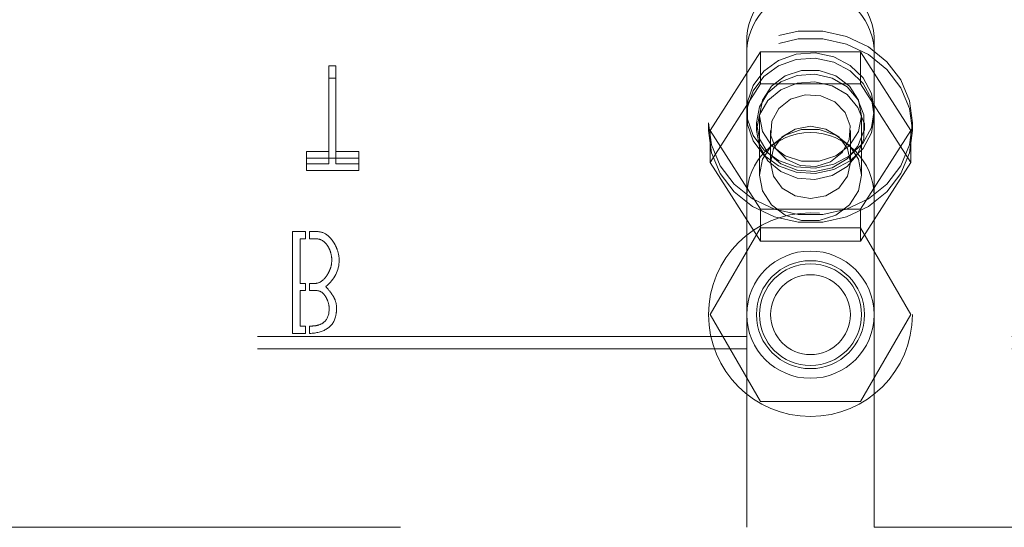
# Model space of a CAD drawing. Header units: inches. Extents: x 0.2 to 10.8, y 0.2 to 8.2.
# Tile 11 of 112: x 3.852 to 4.053, y 2.013 to 2.117. Entities that reach past the tile are written whole.
import ezdxf

# ---------------------------------------------------------------- set-up
doc = ezdxf.new("R2010")
doc.units = ezdxf.units.IN
doc.header["$MEASUREMENT"] = 0
doc.linetypes.add('HIDDEN', pattern=[0.07500000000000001, 0.05, -0.025])

msp = doc.modelspace()

# ---------------------------------------------------------------- linework, layer by layer
at = {"color": 7, "linetype": 'HIDDEN', "lineweight": 18}
for p, q in [((4.000737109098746, 2.113359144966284), (4.000737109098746, 2.11082343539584)), ((4.026778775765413, 2.113359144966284), (4.026778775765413, 2.11082343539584)), ((3.993262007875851, 2.094120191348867), (4.003509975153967, 2.110207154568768)), ((4.000737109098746, 2.080682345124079), (4.000737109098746, 2.11082343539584)), ((4.003509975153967, 2.110207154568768), (4.003509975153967, 2.103691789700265)), ((4.003509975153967, 2.110207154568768), (4.024005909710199, 2.110207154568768)), ((4.024005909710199, 2.110207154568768), (4.024005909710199, 2.103691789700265)), ((4.024005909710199, 2.110207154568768), (4.034253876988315, 2.094120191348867)), ((4.026778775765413, 2.080682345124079), (4.026778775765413, 2.11082343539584)), ((3.915268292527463, 2.107354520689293), (3.915268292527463, 2.104818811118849)), ((3.916748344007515, 2.107354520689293), (3.915268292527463, 2.107354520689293)), ((3.916748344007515, 2.107354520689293), (3.916748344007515, 2.104818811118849)), ((3.915268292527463, 2.104818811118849), (3.916748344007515, 2.104818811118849)), ((3.915268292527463, 2.087307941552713), (3.915268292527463, 2.104818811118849)), ((3.916748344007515, 2.104818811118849), (3.916748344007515, 2.087307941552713)), ((3.993262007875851, 2.087604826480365), (4.003509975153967, 2.103691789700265)), ((4.003509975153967, 2.103691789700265), (4.024005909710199, 2.103691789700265)), ((4.024005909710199, 2.103691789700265), (4.034253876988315, 2.087604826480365)), ((3.992924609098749, 2.095705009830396), (3.992924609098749, 2.094120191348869)), ((4.002716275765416, 2.095705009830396), (4.002716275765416, 2.094120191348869)), ((4.003341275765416, 2.097140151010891), (4.003341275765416, 2.085033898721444)), ((4.02417460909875, 2.085033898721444), (4.02417460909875, 2.097140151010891)), ((4.02479960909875, 2.094120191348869), (4.02479960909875, 2.095705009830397)), ((4.034591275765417, 2.094120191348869), (4.034591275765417, 2.095705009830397)), ((3.993262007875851, 2.094120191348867), (3.993262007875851, 2.087604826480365)), ((4.003509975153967, 2.078033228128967), (3.993262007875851, 2.094120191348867)), ((4.005595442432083, 2.094120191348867), (4.005595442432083, 2.087604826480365)), ((4.021920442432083, 2.087604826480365), (4.021920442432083, 2.094120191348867)), ((4.034253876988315, 2.094120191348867), (4.024005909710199, 2.078033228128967)), ((4.034253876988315, 2.094120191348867), (4.034253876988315, 2.087604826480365)), ((3.91069943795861, 2.089843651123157), (3.91069943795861, 2.087307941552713)), ((3.915268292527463, 2.089843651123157), (3.91069943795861, 2.089843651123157)), ((3.921413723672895, 2.089843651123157), (3.916748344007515, 2.089843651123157)), ((3.921413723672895, 2.089843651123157), (3.921413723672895, 2.087307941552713)), ((3.91069943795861, 2.088473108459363), (3.921413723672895, 2.088473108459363)), ((4.003509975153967, 2.071517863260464), (3.993262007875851, 2.087604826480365)), ((4.034253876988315, 2.087604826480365), (4.024005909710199, 2.071517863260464)), ((3.91069943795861, 2.087307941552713), (3.915268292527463, 2.087307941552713)), ((3.91069943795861, 2.085937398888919), (3.91069943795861, 2.087307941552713)), ((3.921413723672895, 2.085937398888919), (3.91069943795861, 2.085937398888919)), ((3.916748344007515, 2.087307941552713), (3.921413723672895, 2.087307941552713)), ((3.921413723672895, 2.087307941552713), (3.921413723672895, 2.085937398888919)), ((4.00073710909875, 2.080682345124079), (4.00073710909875, 2.012974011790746)), ((4.026778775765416, 2.080682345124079), (4.026778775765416, 2.012974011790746)), ((4.024005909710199, 2.078033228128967), (4.003509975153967, 2.078033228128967)), ((4.003509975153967, 2.078033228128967), (4.003509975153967, 2.071517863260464)), ((4.024005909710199, 2.078033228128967), (4.024005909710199, 2.071517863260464)), ((3.907845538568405, 2.073460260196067), (3.910503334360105, 2.073460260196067)), ((3.907845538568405, 2.052626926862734), (3.907845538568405, 2.073460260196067)), ((3.910503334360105, 2.073460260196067), (3.910503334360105, 2.071996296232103)), ((3.911336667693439, 2.071996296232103), (3.911336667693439, 2.073460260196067)), ((4.003509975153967, 2.074224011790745), (3.993262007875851, 2.056474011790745)), ((4.024005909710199, 2.074224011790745), (4.003509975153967, 2.074224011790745)), ((4.034253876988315, 2.056474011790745), (4.024005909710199, 2.074224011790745)), ((3.909406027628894, 2.071996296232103), (3.909406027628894, 2.062826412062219)), ((3.910503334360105, 2.071996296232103), (3.909406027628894, 2.071996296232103)), ((4.024005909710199, 2.071517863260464), (4.003509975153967, 2.071517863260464)), ((3.909406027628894, 2.062826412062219), (3.910503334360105, 2.062826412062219)), ((3.909406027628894, 2.06139462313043), (3.909406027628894, 2.05413915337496)), ((3.910503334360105, 2.06139462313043), (3.909406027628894, 2.06139462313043)), ((3.910503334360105, 2.062826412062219), (3.910503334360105, 2.06139462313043)), ((3.911336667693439, 2.06139462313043), (3.911336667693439, 2.062826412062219)), ((3.993262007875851, 2.056474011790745), (4.003509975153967, 2.038724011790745)), ((4.024005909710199, 2.038724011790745), (4.034253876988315, 2.056474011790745)), ((3.909406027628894, 2.05413915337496), (3.910503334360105, 2.05413915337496)), ((3.910503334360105, 2.05413915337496), (3.910503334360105, 2.052626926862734)), ((3.911336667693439, 2.052634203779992), (3.911336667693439, 2.05413915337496)), ((4.000737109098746, 2.051994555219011), (3.829945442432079, 2.051994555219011)), ((3.910503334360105, 2.052626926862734), (3.907845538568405, 2.052626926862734)), ((4.154924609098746, 2.051994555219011), (4.026778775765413, 2.051994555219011)), ((4.000737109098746, 2.049458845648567), (3.829945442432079, 2.049458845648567)), ((4.154924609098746, 2.049458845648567), (4.026778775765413, 2.049458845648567)), ((4.003509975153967, 2.038724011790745), (4.024005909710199, 2.038724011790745)), ((3.829945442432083, 2.012974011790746), (4.00073710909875, 2.012974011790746)), ((4.026778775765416, 2.012974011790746), (4.154924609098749, 2.012974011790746))]:
    msp.add_line(p, q, dxfattribs=at)
at = {"color": 7, "linetype": 'HIDDEN', "lineweight": 18, "flags": 128}
for points in [[(3.992924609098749, 2.095705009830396), (3.993529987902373, 2.091186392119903), (3.995310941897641, 2.086930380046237), (3.998163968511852, 2.083184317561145), (4.001923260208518, 2.080165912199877), (4.006370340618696, 2.078050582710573), (4.01124676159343, 2.076961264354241), (4.016269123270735, 2.076961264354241), (4.021145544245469, 2.078050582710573), (4.025592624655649, 2.080165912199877), (4.029351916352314, 2.083184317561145), (4.032204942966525, 2.086930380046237), (4.033985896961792, 2.091186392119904), (4.034591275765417, 2.095705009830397), (4.033985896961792, 2.10022362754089), (4.032204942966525, 2.104479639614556), (4.029351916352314, 2.108225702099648), (4.025592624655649, 2.111244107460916), (4.021145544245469, 2.11335943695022), (4.016269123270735, 2.114448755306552), (4.01124676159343, 2.114448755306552), (4.006370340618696, 2.11335943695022), (4.001923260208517, 2.111244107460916), (3.998163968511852, 2.108225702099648), (3.995310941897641, 2.104479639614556), (3.993529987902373, 2.100223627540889), (3.992924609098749, 2.095705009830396)], [(3.992924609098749, 2.094120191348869), (3.993529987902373, 2.089601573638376), (3.995310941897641, 2.08534556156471), (3.998163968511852, 2.081599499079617), (4.001923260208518, 2.078581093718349), (4.006370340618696, 2.076465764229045), (4.01124676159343, 2.075376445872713), (4.016269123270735, 2.075376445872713), (4.021145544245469, 2.076465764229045), (4.025592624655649, 2.078581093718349), (4.029351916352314, 2.081599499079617), (4.032204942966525, 2.08534556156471), (4.033985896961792, 2.089601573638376), (4.034591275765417, 2.094120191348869), (4.033985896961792, 2.098638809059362), (4.032204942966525, 2.102894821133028), (4.029351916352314, 2.106640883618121), (4.025592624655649, 2.109659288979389), (4.021145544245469, 2.111774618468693), (4.016269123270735, 2.112863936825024), (4.01124676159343, 2.112863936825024), (4.006370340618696, 2.111774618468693), (4.001923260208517, 2.109659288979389), (3.998163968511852, 2.10664088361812), (3.995310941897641, 2.102894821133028), (3.993529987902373, 2.098638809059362), (3.992924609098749, 2.094120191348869)], [(4.026778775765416, 2.098240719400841), (4.02620029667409, 2.094762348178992), (4.024516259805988, 2.091593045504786), (4.021876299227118, 2.08901441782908), (4.018514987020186, 2.087255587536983), (4.014730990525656, 2.086472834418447), (4.010860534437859, 2.086735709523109), (4.007247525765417, 2.088020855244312), (4.004212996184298, 2.090214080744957), (4.002026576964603, 2.093120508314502), (4.000882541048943, 2.096481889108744), (4.000882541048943, 2.099999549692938), (4.002026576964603, 2.10336093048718), (4.004212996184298, 2.106267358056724), (4.007247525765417, 2.108460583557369), (4.01086053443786, 2.109745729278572), (4.014730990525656, 2.110008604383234), (4.018514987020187, 2.109225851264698), (4.021876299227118, 2.107467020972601), (4.024516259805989, 2.104888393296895), (4.02620029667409, 2.101719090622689), (4.026778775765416, 2.098240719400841)], [(4.026778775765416, 2.097140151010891), (4.02620029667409, 2.093661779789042), (4.024516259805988, 2.090492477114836), (4.021876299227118, 2.08791384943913), (4.018514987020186, 2.086155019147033), (4.014730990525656, 2.085372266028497), (4.010860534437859, 2.08563514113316), (4.007247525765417, 2.086920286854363), (4.004212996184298, 2.089113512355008), (4.002026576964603, 2.092019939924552), (4.000882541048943, 2.095381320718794), (4.000882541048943, 2.098898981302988), (4.002026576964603, 2.10226036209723), (4.004212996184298, 2.105166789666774), (4.007247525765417, 2.10736001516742), (4.01086053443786, 2.108645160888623), (4.014730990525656, 2.108908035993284), (4.018514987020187, 2.108125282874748), (4.021876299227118, 2.106366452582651), (4.024516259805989, 2.103787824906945), (4.02620029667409, 2.100618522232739), (4.026778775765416, 2.097140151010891)], [(4.002716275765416, 2.095705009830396), (4.003314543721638, 2.092455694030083), (4.005044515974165, 2.089558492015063), (4.007718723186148, 2.087327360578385), (4.01104737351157, 2.086004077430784), (4.01466975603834, 2.085732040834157), (4.018193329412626, 2.08654073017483), (4.021236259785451, 2.088342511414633), (4.023468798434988, 2.090942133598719), (4.024649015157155, 2.094057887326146), (4.024649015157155, 2.097352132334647), (4.023468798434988, 2.100467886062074), (4.02123625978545, 2.10306750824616), (4.018193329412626, 2.104869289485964), (4.01466975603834, 2.105677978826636), (4.01104737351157, 2.105405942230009), (4.007718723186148, 2.104082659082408), (4.005044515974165, 2.10185152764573), (4.003314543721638, 2.098954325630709), (4.002716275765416, 2.095705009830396)], [(4.02417460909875, 2.097140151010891), (4.023546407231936, 2.093911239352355), (4.021737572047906, 2.091071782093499), (4.018966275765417, 2.088964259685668), (4.015566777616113, 2.087842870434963), (4.011949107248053, 2.087842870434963), (4.00854960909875, 2.088964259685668), (4.00577831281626, 2.091071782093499), (4.003969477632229, 2.093911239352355), (4.003341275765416, 2.097140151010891), (4.003969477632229, 2.100369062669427), (4.00577831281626, 2.103208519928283), (4.00854960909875, 2.105316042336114), (4.011949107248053, 2.106437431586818), (4.015566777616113, 2.106437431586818), (4.018966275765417, 2.105316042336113), (4.021737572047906, 2.103208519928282), (4.023546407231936, 2.100369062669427), (4.02417460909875, 2.097140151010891)], [(4.002716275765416, 2.094120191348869), (4.003314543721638, 2.090870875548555), (4.005044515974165, 2.087973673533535), (4.007718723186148, 2.085742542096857), (4.01104737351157, 2.084419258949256), (4.01466975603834, 2.084147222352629), (4.018193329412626, 2.084955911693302), (4.021236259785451, 2.086757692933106), (4.023468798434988, 2.089357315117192), (4.024649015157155, 2.092473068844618), (4.024649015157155, 2.095767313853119), (4.023468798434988, 2.098883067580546), (4.02123625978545, 2.101482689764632), (4.018193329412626, 2.103284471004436), (4.01466975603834, 2.104093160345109), (4.01104737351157, 2.103821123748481), (4.007718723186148, 2.10249784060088), (4.005044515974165, 2.100266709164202), (4.003314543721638, 2.097369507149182), (4.002716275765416, 2.094120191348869)], [(4.017839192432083, 2.087713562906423), (4.014823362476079, 2.086785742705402), (4.011645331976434, 2.086974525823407), (4.008788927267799, 2.088251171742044), (4.006689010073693, 2.090421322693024), (4.005665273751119, 2.093154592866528), (4.005873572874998, 2.096034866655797), (4.007282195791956, 2.098623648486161), (4.009676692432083, 2.100526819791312), (4.012692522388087, 2.101454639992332), (4.015870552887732, 2.101265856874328), (4.018726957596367, 2.099989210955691), (4.020826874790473, 2.09781906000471), (4.021850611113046, 2.095085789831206), (4.021642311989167, 2.092205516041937), (4.02023368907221, 2.089616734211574), (4.017839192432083, 2.087713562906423)], [(4.02417460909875, 2.085033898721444), (4.023546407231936, 2.081804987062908), (4.021737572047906, 2.078965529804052), (4.018966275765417, 2.076858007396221), (4.015566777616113, 2.075736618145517), (4.011949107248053, 2.075736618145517), (4.00854960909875, 2.076858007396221), (4.00577831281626, 2.078965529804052), (4.003969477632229, 2.081804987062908), (4.003341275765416, 2.085033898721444), (4.003969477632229, 2.08826281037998), (4.00577831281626, 2.091102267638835), (4.00854960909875, 2.093209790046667), (4.011949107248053, 2.094331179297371), (4.015566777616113, 2.094331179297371), (4.018966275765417, 2.093209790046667), (4.021737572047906, 2.091102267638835), (4.023546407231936, 2.088262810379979), (4.02417460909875, 2.085033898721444)], [(4.021920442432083, 2.087604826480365), (4.021299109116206, 2.084773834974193), (4.019529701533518, 2.082373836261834), (4.016881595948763, 2.080770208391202), (4.013757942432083, 2.080207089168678), (4.010634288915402, 2.080770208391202), (4.007986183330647, 2.082373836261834), (4.006216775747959, 2.084773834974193), (4.005595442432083, 2.087604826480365), (4.006216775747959, 2.090435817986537), (4.007986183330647, 2.092835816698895), (4.010634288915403, 2.094439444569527), (4.013757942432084, 2.095002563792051), (4.016881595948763, 2.094439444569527), (4.019529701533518, 2.092835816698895), (4.021299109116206, 2.090435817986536), (4.021920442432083, 2.087604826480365)]]:
    msp.add_lwpolyline(points, dxfattribs=at)
at = {"color": 7, "linetype": 'HIDDEN', "lineweight": 18}
for radius in [0.02083333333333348, 0.01302083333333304, 0.01104166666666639, 0.01041666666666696, 0.008162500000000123]:
    msp.add_circle((4.013757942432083, 2.056474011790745), radius, dxfattribs=at)
for centre, radius, start, end in [((4.01375794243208, 2.112428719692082), 0.01305403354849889, 4.087218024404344, 175.9127819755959), ((4.01375794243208, 2.109893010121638), 0.01305403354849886, 4.0872180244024, 175.9127819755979), ((4.013757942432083, 2.080682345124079), 0.01302083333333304, 0, 180)]:
    msp.add_arc(centre, radius, start, end, dxfattribs=at)
for points, knots in [([(3.911336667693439, 2.073460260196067), (3.912142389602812, 2.073460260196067), (3.913759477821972, 2.073614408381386), (3.915375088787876, 2.072581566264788), (3.916481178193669, 2.070990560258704), (3.917176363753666, 2.069532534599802), (3.91740152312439, 2.068367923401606), (3.91740152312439, 2.067588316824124)], [0, 0, 0, 0, 0.25, 0.5, 0.625, 0.75, 1, 1, 1, 1]), ([(3.915889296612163, 2.067588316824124), (3.915889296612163, 2.068241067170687), (3.915735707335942, 2.069173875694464), (3.915271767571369, 2.07023361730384), (3.914494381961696, 2.071375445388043), (3.913229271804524, 2.072118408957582), (3.911950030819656, 2.071996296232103), (3.911336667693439, 2.071996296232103)], [0, 0, 0, 0, 0.25, 0.375, 0.5, 0.75, 1, 1, 1, 1]), ([(3.911336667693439, 2.062826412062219), (3.911958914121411, 2.062826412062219), (3.913152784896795, 2.062750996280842), (3.914397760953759, 2.063717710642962), (3.9151998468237, 2.064966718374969), (3.915720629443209, 2.06610317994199), (3.915889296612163, 2.066994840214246), (3.915889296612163, 2.067588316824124)], [0, 0, 0, 0, 0.25, 0.5, 0.625, 0.75, 1, 1, 1, 1]), ([(3.914666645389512, 2.062231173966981), (3.915224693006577, 2.061578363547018), (3.915736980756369, 2.060923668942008), (3.916120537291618, 2.060361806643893), (3.916276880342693, 2.060126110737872), (3.916739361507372, 2.059205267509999), (3.916943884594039, 2.05783631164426), (3.916667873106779, 2.05528984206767), (3.915103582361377, 2.053297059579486), (3.91278405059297, 2.052683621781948), (3.911336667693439, 2.052634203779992)], [0, 0, 0, 0, 0.125, 0.15625, 0.1875, 0.25, 0.375, 0.5, 0.75, 1, 1, 1, 1]), ([(3.915358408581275, 2.057710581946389), (3.915358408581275, 2.058224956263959), (3.915211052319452, 2.058996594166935), (3.914773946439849, 2.059965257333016), (3.914038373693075, 2.061058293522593), (3.912987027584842, 2.061508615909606), (3.911867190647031, 2.06139462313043), (3.911336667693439, 2.06139462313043)], [0, 0, 0, 0, 0.25, 0.375, 0.5, 0.75, 1, 1, 1, 1]), ([(3.911336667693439, 2.05413915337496), (3.911595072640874, 2.05413915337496), (3.912269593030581, 2.054150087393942), (3.91335776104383, 2.054352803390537), (3.914855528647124, 2.055113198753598), (3.915358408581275, 2.056481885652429), (3.915358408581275, 2.057710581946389)], [0, 0, 0, 0, 0.125, 0.25, 0.5, 1, 1, 1, 1])]:
    msp.add_open_spline(points, degree=3, knots=knots, dxfattribs=at)
msp.add_open_spline([(3.91740152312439, 2.067588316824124), (3.91740152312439, 2.065513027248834), (3.916500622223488, 2.06372731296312), (3.914666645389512, 2.062231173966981)], degree=3, dxfattribs=at)

doc.saveas('drawing.dxf')
